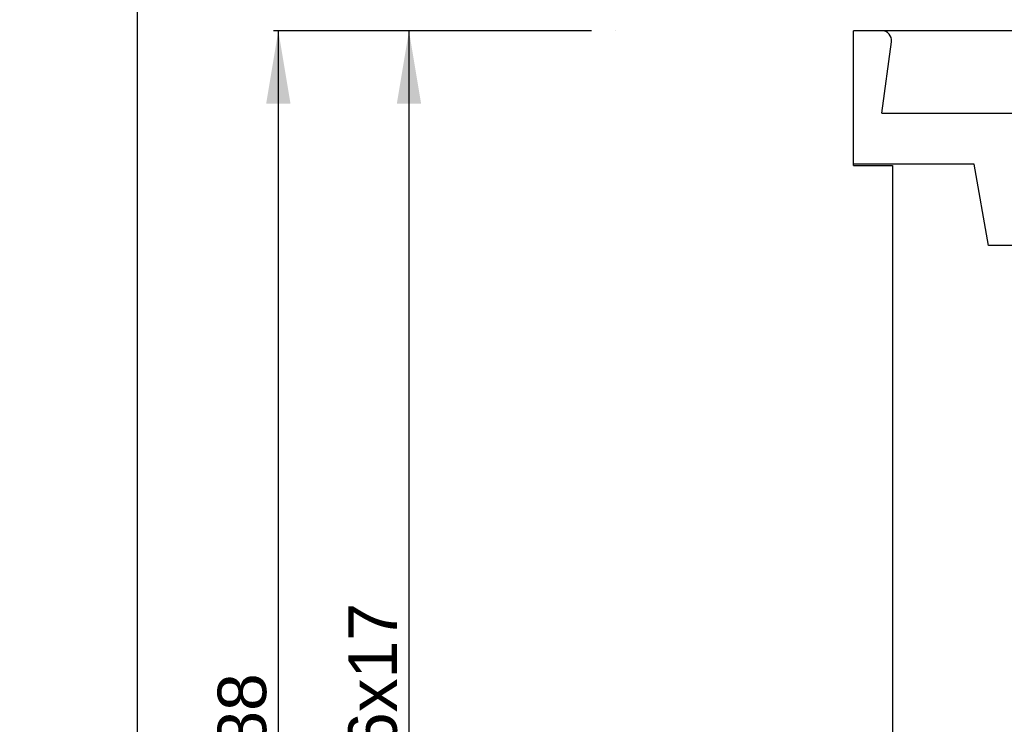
# Model space of a CAD drawing. Header units: millimetres. Extents: x 0 to 24.1, y -2.2 to 28.9.
# Tile 5 of 10: x 0 to 5.1, y 23.2 to 26.8. Entities that reach past the tile are written whole.
import ezdxf
from ezdxf import colors
from ezdxf.entities.mleader import LeaderData, LeaderLine
from ezdxf.enums import TextEntityAlignment as Align
from ezdxf.lldxf.tags import DXFTag
from ezdxf.math import Vec2, Vec3

# ---------------------------------------------------------------- set-up
doc = ezdxf.new("R2010")
doc.units = ezdxf.units.MM
for name, color, linetype in [('201803570-PLAN1-', 7, 'Continuous'), ('Cartouche', 7, 'Continuous'), ('cotation', 7, 'Continuous'), ('Défaut', 7, 'Continuous'), ('ESCALIER-1', 7, 'Continuous')]:
    doc.layers.add(name, color=color, linetype=linetype)
doc.styles.add('SEACAD_Arial', font='arial.ttf')
tags = doc.linetypes.add('HIDDEN2', pattern=[4.7625, 3.175, -1.5875]).pattern_tags.tags
tags[6:7] = [DXFTag(74, 4), DXFTag(75, 0), DXFTag(340, '0'), DXFTag(46, 0.0), DXFTag(50, 0.0), DXFTag(44, 0.0), DXFTag(45, 0.0)]
tags[4:5] = [DXFTag(74, 4), DXFTag(75, 0), DXFTag(340, '0'), DXFTag(46, 0.0), DXFTag(50, 0.0), DXFTag(44, 0.0), DXFTag(45, 0.0)]
doc.dimstyles.new('ISO', dxfattribs={"dimtxt": 0.25, "dimasz": 0.375, "dimexe": 0.025, "dimexo": 0.125, "dimgap": 0.025, "dimtad": 1, "dimtxsty": 'SEACAD_Arial', "dimblk1": '_SE_FILLED', "dimblk2": '_SE_FILLED', "dimsah": 1, "dimcen": 0, "dimadec": 0, "dimazin": 0, "dimtfac": 1, "dimtdec": 3, "dimtofl": 0, "dimtmove": 0, "dimatfit": 3, "dimfxl": 1, "dimtolj": 1, "dimarcsym": 0})

# ---------------------------------------------------------------- blocks, each defined once
blk = doc.blocks.new('_DOT')
at = {"color": 0}
blk.add_line((0, 0), (-1, 0), dxfattribs=at)
at = {"color": 0, "const_width": 0.333}
blk.add_lwpolyline([(-0.1665, 0, 1), (0.1665, 0, 1)], format="xyb", close=True, dxfattribs=at)
blk = doc.blocks.new('SE1')
at = {"layer": '201803570-PLAN1-', "color": 7, "linetype": 'Continuous'}
blk.add_circle((3.0706, 26.7796), 0.000125, dxfattribs=at)
blk.add_circle((3.0706, 26.7796), 0.000125, dxfattribs=at)
at = {"layer": 'ESCALIER-1', "color": 7, "linetype": 'Continuous'}
for p, q in [((7.1081, 26.7796), (4.2956, 26.7796)), ((4.2956, 26.0859), (4.2956, 26.7796)), ((4.2956, 26.0859), (4.4956, 26.0859)), ((4.4956, 26.0859), (4.4956, 19.5796))]:
    blk.add_line(p, q, dxfattribs=at)
at = {"layer": 'ESCALIER-1', "color": 7, "linetype": 'HIDDEN2'}
for p, q in [((4.4408, 26.3546), (4.4904, 26.7229)), ((4.4408, 26.3546), (5.1408, 26.3546)), ((4.9169, 26.0921), (4.2956, 26.0921)), ((4.9908, 25.6734), (4.9169, 26.0921)), ((5.6169, 25.6734), (4.9908, 25.6734))]:
    blk.add_line(p, q, dxfattribs=at)
blk.add_arc((4.4408, 26.7296), 0.05, 352.3377, 90, dxfattribs=at)
blk = doc.blocks.new('DMBLK775')
at = {"layer": 'cotation', "linetype": 'Continuous'}
for points in [[(1.9429, 26.4046), (2.0679, 26.4046), (2.0054, 26.7796)], [(1.9429, 20.3546), (2.0054, 19.9796), (2.0679, 20.3546)]]:
    blk.add_hatch(color=7, dxfattribs=at).paths.add_polyline_path(points)
at = {"layer": 'cotation', "color": 7, "linetype": 'Continuous'}
for p, q in [((2.9456, 26.7796), (1.9804, 26.7796)), ((2.0054, 26.7796), (2.0054, 19.9796)), ((2.9456, 19.9796), (1.9804, 19.9796))]:
    blk.add_line(p, q, dxfattribs=at)
at = {"layer": 'cotation', "color": 7, "linetype": 'Continuous', "style": 'SEACAD_Arial'}
blk.add_text('16x17', height=0.25, rotation=90, dxfattribs=at).set_placement((1.6929, 22.8791), align=Align.TOP_LEFT)
blk = doc.blocks.new('_SE_FILLED')
at = {"color": 0}
blk.add_line((0, 0), (-1, 0), dxfattribs=at)
blk.add_solid([(0, 0), (-1, -0.1665), (-1, 0.1665), (0, 0)], dxfattribs=at)
blk = doc.blocks.new('DMBLK777')
at = {"layer": 'cotation', "linetype": 'Continuous'}
for points in [[(1.2698, 26.4046), (1.3948, 26.4046), (1.3323, 26.7796)], [(1.2698, 19.9546), (1.3323, 19.5796), (1.3948, 19.9546)]]:
    blk.add_hatch(color=7, dxfattribs=at).paths.add_polyline_path(points)
at = {"layer": 'cotation', "color": 7, "linetype": 'Continuous'}
for p, q in [((2.9456, 26.7796), (1.3073, 26.7796)), ((1.3323, 26.7796), (1.3323, 19.5796)), ((2.9456, 19.5796), (1.3073, 19.5796))]:
    blk.add_line(p, q, dxfattribs=at)
at = {"layer": 'cotation', "color": 7, "linetype": 'Continuous', "style": 'SEACAD_Arial'}
blk.add_text('288', height=0.25, rotation=90, dxfattribs=at).set_placement((1.0198, 22.8861), align=Align.TOP_LEFT)

msp = doc.modelspace()

# ---------------------------------------------------------------- linework, layer by layer
at = {"layer": 'Cartouche', "color": 7, "linetype": 'Continuous'}
msp.add_line((0.60674, 0.66875), (0.60674, 28.88922), dxfattribs=at)

# ---------------------------------------------------------------- block references
at = {"layer": 'Défaut'}
msp.add_blockref('SE1', (0, 0), dxfattribs=at)

# ---------------------------------------------------------------- dimensions: what is measured, and where the dimension line sits
at = {"layer": 'cotation', "color": 7, "linetype": 'Continuous'}
for base, p2, text, picture, middle in [((1.33228, 26.77961), (3.07056, 19.57961), '\\A1;<>', 'DMBLK777', (1.33228, 23.17961)), ((2.00544, 26.77961), (3.07056, 19.97961), '\\A1;16x17 {}', 'DMBLK775', (2.00544, 23.37961))]:
    dim = msp.add_linear_dim(base=base, p1=(3.07056, 26.77961), p2=p2, angle=270, text=text, dimstyle='ISO', override={"dimlfac": 40}, dxfattribs=at)
    dim.commit()
    dim.dimension.update_dxf_attribs({"geometry": picture, "text_midpoint": middle, "dimtype": 161})

# ---------------------------------------------------------------- leaders
at = {"layer": 'Cartouche', "color": 7, "linetype": 'Continuous'}
ml = msp.add_multileader_mtext('Standard', dxfattribs=at)
ml.set_content('{\\pxsm0.775;\\fArial|b0||i0||c0|p34;\\W1.;Hauteur à Monter : 290cm\\P}', color=256)
ml.set_leader_properties()
ml.set_arrow_properties(name='DOT')
ml.build(insert=Vec2(0, 0))
ml.multileader.update_dxf_attribs({"leader_type": 0, "dogleg_length": 0, "arrow_head_size": 0.50625})
ctx = ml.context
ctx.base_point, ctx.char_height, ctx.arrow_head_size, ctx.landing_gap_size = Vec3(7.10934, 27.92617), 0.3375, 0.50625, 0.0675
ctx.text_align_type = 1
notes = []
notes.append((ctx, [(0, (0, 0, 0), (0, 0), (1, 0), 1, [])]))
ctx.mtext.insert, ctx.mtext.alignment = Vec3(11.81154, 28.09778), 2
for ctx, leaders in notes:
    for number, flags, end, landing, length, lines in leaders:
        leader = LeaderData()
        leader.index, (leader.has_last_leader_line, leader.has_dogleg_vector, leader.attachment_direction) = number, flags
        leader.last_leader_point, leader.dogleg_vector, leader.dogleg_length = Vec3(end), Vec3(landing), length
        for number, points, colour, breaks in lines:
            line = LeaderLine()
            line.index, line.vertices, line.color, line.breaks = number, Vec3.list(points), colors.encode_raw_color(colour), breaks
            leader.lines.append(line)
        ctx.leaders.append(leader)

doc.saveas('drawing.dxf')
